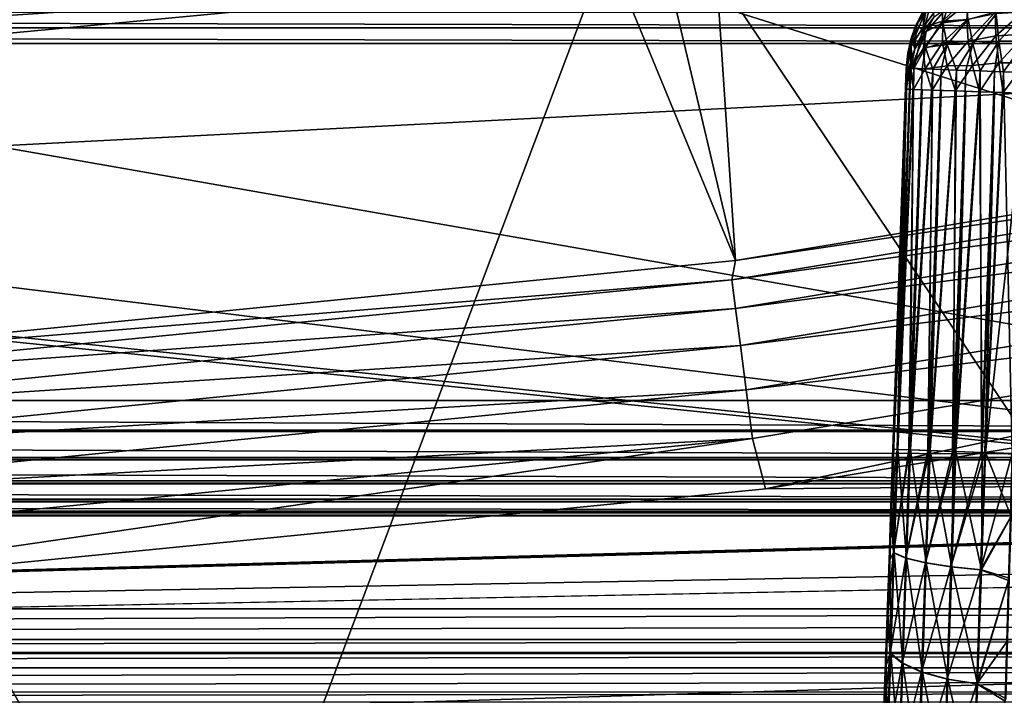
# Model space of a CAD drawing. Header units: millimetres. Extents: x -43.6 to 43.6, y -43.6 to 43.6.
# Tile 94 of 256: x 3.1 to 5.2, y -36 to -34.6. Entities that reach past the tile are written whole.
import ezdxf

# ---------------------------------------------------------------- set-up
doc = ezdxf.new("R2010")
doc.units = ezdxf.units.MM
doc.header["$LTSCALE"] = 52.148148
for name, color, linetype in [('151', 7, 'CONTINUOUS'), ('152', 7, 'CONTINUOUS'), ('154', 7, 'CONTINUOUS'), ('185', 7, 'CONTINUOUS'), ('213', 7, 'CONTINUOUS'), ('267', 7, 'CONTINUOUS'), ('318', 7, 'CONTINUOUS'), ('329', 7, 'CONTINUOUS'), ('344', 7, 'CONTINUOUS'), ('345', 7, 'CONTINUOUS'), ('346', 7, 'CONTINUOUS'), ('347', 7, 'CONTINUOUS'), ('348', 7, 'CONTINUOUS'), ('349', 7, 'CONTINUOUS'), ('350', 7, 'CONTINUOUS'), ('373', 7, 'CONTINUOUS'), ('375', 7, 'CONTINUOUS'), ('397', 7, 'CONTINUOUS')]:
    doc.layers.add(name, color=color, linetype=linetype)

msp = doc.modelspace()

# ---------------------------------------------------------------- linework, layer by layer
at = {"layer": '151', "linetype": 'Continuous'}
for points in [[(4.4346, -34.2581, 15.3503), (6.6138, -33.9083, 15.3626), (5.8614, -36.3912, 23.9303), (4.4346, -34.2581, 15.3503)], [(2.2392, -34.4692, 15.3429), (4.4346, -34.2581, 15.3503), (3.5187, -36.6918, 23.9303), (2.2392, -34.4692, 15.3429)], [(3.5187, -36.6918, 23.9303), (4.4346, -34.2581, 15.3503), (5.8614, -36.3912, 23.9303), (3.5187, -36.6918, 23.9303)], [(1.1614, -36.8419, 23.9303), (2.2392, -34.4692, 15.3429), (3.5187, -36.6918, 23.9303), (1.1614, -36.8419, 23.9303)]]:
    msp.add_3dface(points, dxfattribs=at)
at = {"layer": '152', "color": 2, "linetype": 'Continuous'}
for points in [[(4.6966, -35.5741, 26.3), (24.4367, -35.4023, 26.3), (7.0127, -35.191, 26.3), (4.6966, -35.5741, 26.3)], [(22.2545, -36.8132, 26.3), (24.4367, -35.4023, 26.3), (-22.2545, -36.8132, 26.3), (22.2545, -36.8132, 26.3)], [(-22.2545, -36.8132, 26.3), (24.4367, -35.4023, 26.3), (0.015, -35.8829, 26.3), (-22.2545, -36.8132, 26.3)], [(0.015, -35.8829, 26.3), (24.4367, -35.4023, 26.3), (2.3606, -35.8051, 26.3), (0.015, -35.8829, 26.3)], [(2.3606, -35.8051, 26.3), (24.4367, -35.4023, 26.3), (4.6966, -35.5741, 26.3), (2.3606, -35.8051, 26.3)]]:
    msp.add_3dface(points, dxfattribs=at)
at = {"layer": '154', "color": 2, "linetype": 'Continuous'}
for points in [[(4.2121, -28.7326, 2.3697), (6.9184, -34.7176, 25.9303), (5.2583, -28.5597, 2.3697), (4.2121, -28.7326, 2.3697)], [(3.1603, -28.8671, 2.3697), (4.6335, -35.0955, 25.9303), (4.2121, -28.7326, 2.3697), (3.1603, -28.8671, 2.3697)], [(4.6335, -35.0955, 25.9303), (6.9184, -34.7176, 25.9303), (4.2121, -28.7326, 2.3697), (4.6335, -35.0955, 25.9303)], [(2.1043, -28.9633, 2.3697), (4.6335, -35.0955, 25.9303), (3.1603, -28.8671, 2.3697), (2.1043, -28.9633, 2.3697)], [(2.3288, -35.3234, 25.9303), (4.6335, -35.0955, 25.9303), (2.1043, -28.9633, 2.3697), (2.3288, -35.3234, 25.9303)]]:
    msp.add_3dface(points, dxfattribs=at)
at = {"layer": '185', "linetype": 'Continuous'}
for points in [[(7.25, -35.3894, 1.9961), (-7.25, -35.3894, 1.9961), (7.25, -34.6415, 1.97), (7.25, -35.3894, 1.9961)], [(7.25, -34.6415, 1.97), (-7.25, -35.3894, 1.9961), (-7.25, -34.6415, 1.97), (7.25, -34.6415, 1.97)]]:
    msp.add_3dface(points, dxfattribs=at)
at = {"layer": '213', "color": 2, "linetype": 'Continuous'}
for points in [[(6.9184, -34.7176, 25.9303), (4.6335, -35.0955, 25.9303), (6.9139, -34.7586, 26.0312), (6.9184, -34.7176, 25.9303)], [(4.6335, -35.0955, 25.9303), (4.6258, -35.1363, 26.0312), (6.9139, -34.7586, 26.0312), (4.6335, -35.0955, 25.9303)], [(4.6258, -35.1363, 26.0312), (6.9257, -34.818, 26.1216), (6.9139, -34.7586, 26.0312), (4.6258, -35.1363, 26.0312)], [(4.6337, -35.1963, 26.1216), (6.9257, -34.818, 26.1216), (4.6258, -35.1363, 26.0312), (4.6337, -35.1963, 26.1216)], [(4.6337, -35.1963, 26.1216), (6.9411, -34.8951, 26.1968), (6.9257, -34.818, 26.1216), (4.6337, -35.1963, 26.1216)], [(4.644, -35.2742, 26.1968), (6.9411, -34.8951, 26.1968), (4.6337, -35.1963, 26.1216), (4.644, -35.2742, 26.1968)], [(4.644, -35.2742, 26.1968), (6.9592, -34.9864, 26.2532), (6.9411, -34.8951, 26.1968), (4.644, -35.2742, 26.1968)], [(4.6561, -35.3665, 26.2532), (6.9592, -34.9864, 26.2532), (4.644, -35.2742, 26.1968), (4.6561, -35.3665, 26.2532)], [(4.6561, -35.3665, 26.2532), (6.9793, -35.0874, 26.2882), (6.9592, -34.9864, 26.2532), (4.6561, -35.3665, 26.2532)], [(4.6695, -35.4687, 26.2882), (6.9793, -35.0874, 26.2882), (4.6561, -35.3665, 26.2532), (4.6695, -35.4687, 26.2882)], [(4.6695, -35.4687, 26.2882), (4.6966, -35.5741, 26.3), (6.9793, -35.0874, 26.2882), (4.6695, -35.4687, 26.2882)], [(4.6966, -35.5741, 26.3), (7.0127, -35.191, 26.3), (6.9793, -35.0874, 26.2882), (4.6966, -35.5741, 26.3)], [(4.6335, -35.0955, 25.9303), (2.3288, -35.3234, 25.9303), (4.6258, -35.1363, 26.0312), (4.6335, -35.0955, 25.9303)], [(2.3288, -35.3234, 25.9303), (2.3178, -35.3636, 26.0312), (4.6258, -35.1363, 26.0312), (2.3288, -35.3234, 25.9303)], [(2.3178, -35.3636, 26.0312), (4.6337, -35.1963, 26.1216), (4.6258, -35.1363, 26.0312), (2.3178, -35.3636, 26.0312)], [(2.3218, -35.424, 26.1216), (4.6337, -35.1963, 26.1216), (2.3178, -35.3636, 26.0312), (2.3218, -35.424, 26.1216)], [(2.3218, -35.424, 26.1216), (4.644, -35.2742, 26.1968), (4.6337, -35.1963, 26.1216), (2.3218, -35.424, 26.1216)], [(2.3269, -35.5025, 26.1968), (4.644, -35.2742, 26.1968), (2.3218, -35.424, 26.1216), (2.3269, -35.5025, 26.1968)], [(2.3269, -35.5025, 26.1968), (4.6561, -35.3665, 26.2532), (4.644, -35.2742, 26.1968), (2.3269, -35.5025, 26.1968)], [(2.333, -35.5953, 26.2532), (4.6561, -35.3665, 26.2532), (2.3269, -35.5025, 26.1968), (2.333, -35.5953, 26.2532)], [(2.333, -35.5953, 26.2532), (4.6695, -35.4687, 26.2882), (4.6561, -35.3665, 26.2532), (2.333, -35.5953, 26.2532)], [(2.3398, -35.6981, 26.2882), (4.6695, -35.4687, 26.2882), (2.333, -35.5953, 26.2532), (2.3398, -35.6981, 26.2882)], [(2.3398, -35.6981, 26.2882), (2.3606, -35.8051, 26.3), (4.6695, -35.4687, 26.2882), (2.3398, -35.6981, 26.2882)], [(2.3606, -35.8051, 26.3), (4.6966, -35.5741, 26.3), (4.6695, -35.4687, 26.2882), (2.3606, -35.8051, 26.3)]]:
    msp.add_3dface(points, dxfattribs=at)
at = {"layer": '267', "linetype": 'Continuous'}
for points in [[(7.25, -34.5758, 1.9764), (7.25, -34.6084, 1.9711), (-7.25, -34.5758, 1.9764), (7.25, -34.5758, 1.9764)], [(-7.25, -34.5758, 1.9764), (7.25, -34.6084, 1.9711), (-7.25, -34.6084, 1.9711), (-7.25, -34.5758, 1.9764)], [(7.25, -34.6415, 1.97), (-7.25, -34.6415, 1.97), (-7.25, -34.6084, 1.9711), (7.25, -34.6415, 1.97)], [(7.25, -34.6084, 1.9711), (7.25, -34.6415, 1.97), (-7.25, -34.6084, 1.9711), (7.25, -34.6084, 1.9711)]]:
    msp.add_3dface(points, dxfattribs=at)
at = {"layer": '318', "linetype": 'Continuous'}
for points in [[(8.6094, -36.0668, 14.7301), (-8.6094, -36.0668, 14.7301), (7.5614, -35.6267, 2.1283), (8.6094, -36.0668, 14.7301)], [(7.5614, -35.6267, 2.1283), (-8.6094, -36.0668, 14.7301), (7.4665, -35.6288, 2.1878), (7.5614, -35.6267, 2.1283)], [(7.4665, -35.6288, 2.1878), (-8.6094, -36.0668, 14.7301), (7.3609, -35.6301, 2.2248), (7.4665, -35.6288, 2.1878)], [(7.3609, -35.6301, 2.2248), (-8.6094, -36.0668, 14.7301), (7.25, -35.6305, 2.2373), (7.3609, -35.6301, 2.2248)], [(-8.6094, -36.0668, 14.7301), (-7.25, -35.6305, 2.2373), (7.25, -35.6305, 2.2373), (-8.6094, -36.0668, 14.7301)]]:
    msp.add_3dface(points, dxfattribs=at)
at = {"layer": '329', "linetype": 'Continuous'}
for points in [[(-7.25, -35.3894, 1.9961), (7.25, -35.3894, 1.9961), (7.25, -35.451, 2.0061), (-7.25, -35.3894, 1.9961)], [(-7.25, -35.3894, 1.9961), (7.25, -35.451, 2.0061), (-7.25, -35.451, 2.0061), (-7.25, -35.3894, 1.9961)], [(7.25, -35.451, 2.0061), (7.25, -35.4537, 2.0069), (-7.25, -35.451, 2.0061), (7.25, -35.451, 2.0061)], [(-7.25, -35.451, 2.0061), (7.25, -35.4537, 2.0069), (-7.25, -35.4538, 2.0069), (-7.25, -35.451, 2.0061)], [(7.25, -35.4537, 2.0069), (7.25, -35.5082, 2.0309), (-7.25, -35.4538, 2.0069), (7.25, -35.4537, 2.0069)], [(-7.25, -35.4538, 2.0069), (7.25, -35.5082, 2.0309), (-7.25, -35.5082, 2.0309), (-7.25, -35.4538, 2.0069)], [(7.25, -35.5082, 2.0309), (7.25, -35.5132, 2.034), (-7.25, -35.5082, 2.0309), (7.25, -35.5082, 2.0309)], [(-7.25, -35.5082, 2.0309), (7.25, -35.5132, 2.034), (-7.25, -35.5132, 2.034), (-7.25, -35.5082, 2.0309)], [(7.25, -35.5132, 2.034), (7.25, -35.5574, 2.0692), (-7.25, -35.5132, 2.034), (7.25, -35.5132, 2.034)], [(-7.25, -35.5132, 2.034), (7.25, -35.5574, 2.0692), (-7.25, -35.5574, 2.0692), (-7.25, -35.5132, 2.034)], [(7.25, -35.5574, 2.0692), (7.25, -35.5636, 2.0756), (-7.25, -35.5574, 2.0692), (7.25, -35.5574, 2.0692)], [(-7.25, -35.5574, 2.0692), (7.25, -35.5636, 2.0756), (-7.25, -35.5636, 2.0756), (-7.25, -35.5574, 2.0692)], [(7.25, -35.5636, 2.0756), (7.25, -35.5957, 2.1185), (-7.25, -35.5636, 2.0756), (7.25, -35.5636, 2.0756)], [(-7.25, -35.5636, 2.0756), (7.25, -35.5957, 2.1185), (-7.25, -35.5957, 2.1185), (-7.25, -35.5636, 2.0756)], [(7.25, -35.5957, 2.1185), (7.25, -35.6015, 2.1288), (-7.25, -35.5957, 2.1185), (7.25, -35.5957, 2.1185)], [(-7.25, -35.5957, 2.1185), (7.25, -35.6015, 2.1288), (-7.25, -35.6015, 2.1288), (-7.25, -35.5957, 2.1185)], [(7.25, -35.6015, 2.1288), (7.25, -35.6206, 2.1757), (-7.25, -35.6015, 2.1288), (7.25, -35.6015, 2.1288)], [(-7.25, -35.6015, 2.1288), (7.25, -35.6206, 2.1757), (-7.25, -35.6206, 2.1757), (-7.25, -35.6015, 2.1288)], [(7.25, -35.6206, 2.1757), (7.25, -35.6243, 2.19), (-7.25, -35.6206, 2.1757), (7.25, -35.6206, 2.1757)], [(-7.25, -35.6206, 2.1757), (7.25, -35.6243, 2.19), (-7.25, -35.6243, 2.19), (-7.25, -35.6206, 2.1757)], [(7.25, -35.6305, 2.2373), (-7.25, -35.6305, 2.2373), (-7.25, -35.6243, 2.19), (7.25, -35.6305, 2.2373)], [(7.25, -35.6243, 2.19), (7.25, -35.6305, 2.2373), (-7.25, -35.6243, 2.19), (7.25, -35.6243, 2.19)]]:
    msp.add_3dface(points, dxfattribs=at)
at = {"layer": '344', "linetype": 'Continuous'}
for points in [[(4.9916, -34.6933, -1.7502), (4.9916, -34.737, -4.2502), (4.9637, -35.4913, -1.7502), (4.9916, -34.6933, -1.7502)], [(4.9209, -36.7362, -2.8875), (4.9916, -34.737, -4.2502), (4.9208, -36.7413, -3.0026), (4.9209, -36.7362, -2.8875)], [(4.9208, -36.7413, -3.0026), (4.9916, -34.737, -4.2502), (4.9211, -36.7357, -3.1177), (4.9208, -36.7413, -3.0026)], [(4.9214, -36.7205, -2.7733), (4.9916, -34.737, -4.2502), (4.9209, -36.7362, -2.8875), (4.9214, -36.7205, -2.7733)], [(4.9211, -36.7357, -3.1177), (4.9916, -34.737, -4.2502), (4.9217, -36.7196, -3.2317), (4.9211, -36.7357, -3.1177)], [(4.9223, -36.6944, -2.6611), (4.9916, -34.737, -4.2502), (4.9214, -36.7205, -2.7733), (4.9223, -36.6944, -2.6611)], [(4.9217, -36.7196, -3.2317), (4.9916, -34.737, -4.2502), (4.9227, -36.6931, -3.3439), (4.9217, -36.7196, -3.2317)], [(4.9235, -36.6581, -2.5517), (4.9916, -34.737, -4.2502), (4.9223, -36.6944, -2.6611), (4.9235, -36.6581, -2.5517)], [(4.9227, -36.6931, -3.3439), (4.9916, -34.737, -4.2502), (4.9241, -36.6563, -3.4531), (4.9227, -36.6931, -3.3439)], [(4.925, -36.6118, -2.4462), (4.9916, -34.737, -4.2502), (4.9235, -36.6581, -2.5517), (4.925, -36.6118, -2.4462)], [(4.9241, -36.6563, -3.4531), (4.9916, -34.737, -4.2502), (4.9258, -36.6097, -3.5584), (4.9241, -36.6563, -3.4531)], [(4.9269, -36.556, -2.3453), (4.9916, -34.737, -4.2502), (4.925, -36.6118, -2.4462), (4.9269, -36.556, -2.3453)], [(4.9258, -36.6097, -3.5584), (4.9916, -34.737, -4.2502), (4.9278, -36.5535, -3.6591), (4.9258, -36.6097, -3.5584)], [(4.9291, -36.4912, -2.25), (4.9916, -34.737, -4.2502), (4.9269, -36.556, -2.3453), (4.9291, -36.4912, -2.25)], [(4.9278, -36.5535, -3.6591), (4.9916, -34.737, -4.2502), (4.9301, -36.4883, -3.7541), (4.9278, -36.5535, -3.6591)], [(4.9316, -36.4179, -2.1611), (4.9916, -34.737, -4.2502), (4.9291, -36.4912, -2.25), (4.9316, -36.4179, -2.1611)], [(4.9301, -36.4883, -3.7541), (4.9916, -34.737, -4.2502), (4.9327, -36.4146, -3.8427), (4.9301, -36.4883, -3.7541)], [(4.9344, -36.3366, -2.0794), (4.9916, -34.737, -4.2502), (4.9316, -36.4179, -2.1611), (4.9344, -36.3366, -2.0794)], [(4.9327, -36.4146, -3.8427), (4.9916, -34.737, -4.2502), (4.9356, -36.3331, -3.9242), (4.9327, -36.4146, -3.8427)], [(4.9374, -36.2482, -2.0054), (4.9916, -34.737, -4.2502), (4.9344, -36.3366, -2.0794), (4.9374, -36.2482, -2.0054)], [(4.9356, -36.3331, -3.9242), (4.9916, -34.737, -4.2502), (4.9388, -36.2444, -3.9978), (4.9356, -36.3331, -3.9242)], [(4.9407, -36.1534, -1.9399), (4.9916, -34.737, -4.2502), (4.9374, -36.2482, -2.0054), (4.9407, -36.1534, -1.9399)], [(4.9388, -36.2444, -3.9978), (4.9916, -34.737, -4.2502), (4.9421, -36.1493, -4.0629), (4.9388, -36.2444, -3.9978)], [(4.9442, -36.0529, -1.8834), (4.9916, -34.737, -4.2502), (4.9407, -36.1534, -1.9399), (4.9442, -36.0529, -1.8834)], [(4.9421, -36.1493, -4.0629), (4.9916, -34.737, -4.2502), (4.9457, -36.0486, -4.119), (4.9421, -36.1493, -4.0629)], [(4.9478, -35.9476, -1.8364), (4.9916, -34.737, -4.2502), (4.9442, -36.0529, -1.8834), (4.9478, -35.9476, -1.8364)], [(4.9457, -36.0486, -4.119), (4.9916, -34.737, -4.2502), (4.9494, -35.9432, -4.1656), (4.9457, -36.0486, -4.119)], [(4.9516, -35.8386, -1.7994), (4.9916, -34.737, -4.2502), (4.9478, -35.9476, -1.8364), (4.9516, -35.8386, -1.7994)], [(4.9494, -35.9432, -4.1656), (4.9916, -34.737, -4.2502), (4.9532, -35.8339, -4.2023), (4.9494, -35.9432, -4.1656)], [(4.9555, -35.7256, -1.7723), (4.9916, -34.737, -4.2502), (4.9516, -35.8386, -1.7994), (4.9555, -35.7256, -1.7723)], [(4.9532, -35.8339, -4.2023), (4.9916, -34.737, -4.2502), (4.9572, -35.7217, -4.2287), (4.9532, -35.8339, -4.2023)], [(4.9596, -35.6093, -1.7557), (4.9916, -34.737, -4.2502), (4.9555, -35.7256, -1.7723), (4.9596, -35.6093, -1.7557)], [(4.9572, -35.7217, -4.2287), (4.9916, -34.737, -4.2502), (4.9612, -35.6076, -4.2447), (4.9572, -35.7217, -4.2287)], [(4.9637, -35.4913, -1.7502), (4.9916, -34.737, -4.2502), (4.9596, -35.6093, -1.7557), (4.9637, -35.4913, -1.7502)], [(4.9916, -34.737, -4.2502), (4.9652, -35.4913, -4.2502), (4.9612, -35.6076, -4.2447), (4.9916, -34.737, -4.2502)]]:
    msp.add_3dface(points, dxfattribs=at)
at = {"layer": '345', "linetype": 'Continuous'}
for points in [[(4.9652, -35.4913, -4.2502), (4.9916, -34.737, -4.2502), (5.0001, -34.7372, -4.3148), (4.9652, -35.4913, -4.2502)], [(4.9738, -35.4916, -4.3148), (4.9652, -35.4913, -4.2502), (5.0001, -34.7372, -4.3148), (4.9738, -35.4916, -4.3148)], [(4.9742, -35.4916, -4.3163), (4.9738, -35.4916, -4.3148), (5.0001, -34.7372, -4.3148), (4.9742, -35.4916, -4.3163)], [(5.0069, -34.7375, -4.3363), (4.9742, -35.4916, -4.3163), (5.0001, -34.7372, -4.3148), (5.0069, -34.7375, -4.3363)], [(4.9988, -35.4924, -4.3751), (4.9742, -35.4916, -4.3163), (5.0069, -34.7375, -4.3363), (4.9988, -35.4924, -4.3751)], [(5.0251, -34.7381, -4.3751), (4.9988, -35.4924, -4.3751), (5.0069, -34.7375, -4.3363), (5.0251, -34.7381, -4.3751)], [(5.0003, -35.4925, -4.3777), (4.9988, -35.4924, -4.3751), (5.0251, -34.7381, -4.3751), (5.0003, -35.4925, -4.3777)], [(5.046, -34.7389, -4.4058), (5.0003, -35.4925, -4.3777), (5.0251, -34.7381, -4.3751), (5.046, -34.7389, -4.4058)], [(5.0385, -35.4938, -4.4268), (5.0003, -35.4925, -4.3777), (5.046, -34.7389, -4.4058), (5.0385, -35.4938, -4.4268)], [(5.0648, -34.7395, -4.4268), (5.0385, -35.4938, -4.4268), (5.046, -34.7389, -4.4058), (5.0648, -34.7395, -4.4268)], [(5.0417, -35.4939, -4.43), (5.0385, -35.4938, -4.4268), (5.0648, -34.7395, -4.4268), (5.0417, -35.4939, -4.43)], [(5.0951, -34.7406, -4.4527), (5.0417, -35.4939, -4.43), (5.0648, -34.7395, -4.4268), (5.0951, -34.7406, -4.4527)], [(5.0902, -35.4956, -4.4665), (5.0417, -35.4939, -4.43), (5.0951, -34.7406, -4.4527), (5.0902, -35.4956, -4.4665)], [(5.1166, -34.7413, -4.4665), (5.0902, -35.4956, -4.4665), (5.0951, -34.7406, -4.4527), (5.1166, -34.7413, -4.4665)], [(5.0955, -35.4958, -4.4695), (5.0902, -35.4956, -4.4665), (5.1166, -34.7413, -4.4665), (5.0955, -35.4958, -4.4695)], [(5.1454, -34.7423, -4.4808), (5.0955, -35.4958, -4.4695), (5.1166, -34.7413, -4.4665), (5.1454, -34.7423, -4.4808)], [(5.1504, -35.4977, -4.4915), (5.0955, -35.4958, -4.4695), (5.1454, -34.7423, -4.4808), (5.1504, -35.4977, -4.4915)], [(5.1768, -34.7434, -4.4915), (5.1504, -35.4977, -4.4915), (5.1454, -34.7423, -4.4808), (5.1768, -34.7434, -4.4915)], [(5.1579, -35.498, -4.4934), (5.1504, -35.4977, -4.4915), (5.1768, -34.7434, -4.4915), (5.1579, -35.498, -4.4934)], [(5.1944, -34.744, -4.4955), (5.1579, -35.498, -4.4934), (5.1768, -34.7434, -4.4915), (5.1944, -34.744, -4.4955)], [(5.2414, -34.7457, -4.5), (5.1579, -35.498, -4.4934), (5.1944, -34.744, -4.4955), (5.2414, -34.7457, -4.5)], [(5.2414, -34.7457, -4.5), (5.2151, -35.5, -4.5), (5.1579, -35.498, -4.4934), (5.2414, -34.7457, -4.5)]]:
    msp.add_3dface(points, dxfattribs=at)
at = {"layer": '346', "linetype": 'Continuous'}
for points in [[(5.033, -34.6159, -4.2974), (5.0492, -34.5859, -4.2528), (5.0785, -34.5645, -4.3059), (5.033, -34.6159, -4.2974)], [(5.0683, -34.5982, -4.3537), (5.033, -34.6159, -4.2974), (5.0785, -34.5645, -4.3059), (5.0683, -34.5982, -4.3537)], [(5.0683, -34.5982, -4.3537), (5.0785, -34.5645, -4.3059), (5.1216, -34.5555, -4.3595), (5.0683, -34.5982, -4.3537)], [(5.1182, -34.5919, -4.4039), (5.0683, -34.5982, -4.3537), (5.1216, -34.5555, -4.3595), (5.1182, -34.5919, -4.4039)], [(5.1777, -34.5756, -4.4218), (5.1182, -34.5919, -4.4039), (5.1216, -34.5555, -4.3595), (5.1777, -34.5756, -4.4218)], [(5.1777, -34.5756, -4.4218), (5.1212, -34.6366, -4.4401), (5.1182, -34.5919, -4.4039), (5.1777, -34.5756, -4.4218)], [(5.1777, -34.5756, -4.4218), (5.1796, -34.6249, -4.46), (5.1212, -34.6366, -4.4401), (5.1777, -34.5756, -4.4218)], [(5.1777, -34.5756, -4.4218), (5.2414, -34.5704, -4.4283), (5.1796, -34.6249, -4.46), (5.1777, -34.5756, -4.4218)], [(5.2414, -34.5704, -4.4283), (5.2414, -34.6219, -4.4672), (5.1796, -34.6249, -4.46), (5.2414, -34.5704, -4.4283)], [(5.033, -34.6159, -4.2974), (5.0279, -34.6157, -4.2523), (5.0492, -34.5859, -4.2528), (5.033, -34.6159, -4.2974)], [(5.0678, -34.6401, -4.3956), (5.0683, -34.5982, -4.3537), (5.1182, -34.5919, -4.4039), (5.0678, -34.6401, -4.3956)], [(5.1212, -34.6366, -4.4401), (5.0678, -34.6401, -4.3956), (5.1182, -34.5919, -4.4039), (5.1212, -34.6366, -4.4401)], [(5.0013, -34.6931, -4.2957), (5.0095, -34.6524, -4.2516), (5.033, -34.6159, -4.2974), (5.0013, -34.6931, -4.2957)], [(5.027, -34.6527, -4.3386), (5.0013, -34.6931, -4.2957), (5.033, -34.6159, -4.2974), (5.027, -34.6527, -4.3386)], [(5.0095, -34.6524, -4.2516), (5.0279, -34.6157, -4.2523), (5.033, -34.6159, -4.2974), (5.0095, -34.6524, -4.2516)], [(5.027, -34.6527, -4.3386), (5.033, -34.6159, -4.2974), (5.0683, -34.5982, -4.3537), (5.027, -34.6527, -4.3386)], [(5.0678, -34.6401, -4.3956), (5.027, -34.6527, -4.3386), (5.0683, -34.5982, -4.3537), (5.0678, -34.6401, -4.3956)], [(5.0771, -34.688, -4.4293), (5.0678, -34.6401, -4.3956), (5.1212, -34.6366, -4.4401), (5.0771, -34.688, -4.4293)], [(5.1307, -34.687, -4.4663), (5.0771, -34.688, -4.4293), (5.1212, -34.6366, -4.4401), (5.1307, -34.687, -4.4663)], [(5.1796, -34.6249, -4.46), (5.1307, -34.687, -4.4663), (5.1212, -34.6366, -4.4401), (5.1796, -34.6249, -4.46)], [(5.1796, -34.6249, -4.46), (5.1854, -34.6816, -4.4851), (5.1307, -34.687, -4.4663), (5.1796, -34.6249, -4.46)], [(5.1796, -34.6249, -4.46), (5.2414, -34.6219, -4.4672), (5.1854, -34.6816, -4.4851), (5.1796, -34.6249, -4.46)], [(5.2414, -34.6219, -4.4672), (5.2414, -34.6817, -4.4917), (5.1854, -34.6816, -4.4851), (5.2414, -34.6219, -4.4672)], [(5.0095, -34.6524, -4.2516), (5.0013, -34.6931, -4.2957), (5.0019, -34.674, -4.2513), (5.0095, -34.6524, -4.2516)], [(5.0314, -34.694, -4.3754), (5.0013, -34.6931, -4.2957), (5.027, -34.6527, -4.3386), (5.0314, -34.694, -4.3754)], [(5.0314, -34.694, -4.3754), (5.027, -34.6527, -4.3386), (5.0678, -34.6401, -4.3956), (5.0314, -34.694, -4.3754)], [(5.0771, -34.688, -4.4293), (5.0314, -34.694, -4.3754), (5.0678, -34.6401, -4.3956), (5.0771, -34.688, -4.4293)], [(5.0019, -34.674, -4.2513), (5.0013, -34.6931, -4.2957), (4.9947, -34.7051, -4.2507), (5.0019, -34.674, -4.2513)], [(5.0001, -34.7372, -4.3148), (4.9916, -34.737, -4.2502), (5.0013, -34.6931, -4.2957), (5.0001, -34.7372, -4.3148)], [(5.0013, -34.6931, -4.2957), (4.9916, -34.737, -4.2502), (4.9947, -34.7051, -4.2507), (5.0013, -34.6931, -4.2957)], [(5.0069, -34.7375, -4.3363), (5.0001, -34.7372, -4.3148), (5.0013, -34.6931, -4.2957), (5.0069, -34.7375, -4.3363)], [(5.0069, -34.7375, -4.3363), (5.0013, -34.6931, -4.2957), (5.0314, -34.694, -4.3754), (5.0069, -34.7375, -4.3363)], [(5.046, -34.7389, -4.4058), (5.0069, -34.7375, -4.3363), (5.0314, -34.694, -4.3754), (5.046, -34.7389, -4.4058)], [(5.046, -34.7389, -4.4058), (5.0314, -34.694, -4.3754), (5.0771, -34.688, -4.4293), (5.046, -34.7389, -4.4058)], [(5.0951, -34.7406, -4.4527), (5.046, -34.7389, -4.4058), (5.0771, -34.688, -4.4293), (5.0951, -34.7406, -4.4527)], [(5.0951, -34.7406, -4.4527), (5.0771, -34.688, -4.4293), (5.1307, -34.687, -4.4663), (5.0951, -34.7406, -4.4527)], [(5.1454, -34.7423, -4.4808), (5.0951, -34.7406, -4.4527), (5.1307, -34.687, -4.4663), (5.1454, -34.7423, -4.4808)], [(5.1854, -34.6816, -4.4851), (5.1454, -34.7423, -4.4808), (5.1307, -34.687, -4.4663), (5.1854, -34.6816, -4.4851)], [(5.1944, -34.744, -4.4955), (5.1454, -34.7423, -4.4808), (5.1854, -34.6816, -4.4851), (5.1944, -34.744, -4.4955)], [(5.2414, -34.6817, -4.4917), (5.1944, -34.744, -4.4955), (5.1854, -34.6816, -4.4851), (5.2414, -34.6817, -4.4917)], [(5.2414, -34.6817, -4.4917), (5.2414, -34.7457, -4.5), (5.1944, -34.744, -4.4955), (5.2414, -34.6817, -4.4917)], [(5.046, -34.7389, -4.4058), (5.0251, -34.7381, -4.3751), (5.0069, -34.7375, -4.3363), (5.046, -34.7389, -4.4058)], [(5.0951, -34.7406, -4.4527), (5.0648, -34.7395, -4.4268), (5.046, -34.7389, -4.4058), (5.0951, -34.7406, -4.4527)], [(5.1454, -34.7423, -4.4808), (5.1166, -34.7413, -4.4665), (5.0951, -34.7406, -4.4527), (5.1454, -34.7423, -4.4808)], [(5.1944, -34.744, -4.4955), (5.1768, -34.7434, -4.4915), (5.1454, -34.7423, -4.4808), (5.1944, -34.744, -4.4955)]]:
    msp.add_3dface(points, dxfattribs=at)
at = {"layer": '347', "linetype": 'Continuous'}
for points in [[(5.0492, -34.5859, -4.2528), (5.0279, -34.6157, -4.2523), (5.0462, -34.5458, -1.7527), (5.0492, -34.5859, -4.2528)], [(5.0462, -34.5458, -1.7527), (5.0279, -34.6157, -4.2523), (5.0279, -34.572, -1.7523), (5.0462, -34.5458, -1.7527)], [(5.0279, -34.572, -1.7523), (5.0279, -34.6157, -4.2523), (5.013, -34.6004, -1.7518), (5.0279, -34.572, -1.7523)], [(5.0102, -34.6069, -1.7517), (5.0095, -34.6524, -4.2516), (5.0019, -34.6303, -1.7513), (5.0102, -34.6069, -1.7517)], [(5.0279, -34.6157, -4.2523), (5.0095, -34.6524, -4.2516), (5.013, -34.6004, -1.7518), (5.0279, -34.6157, -4.2523)], [(5.013, -34.6004, -1.7518), (5.0095, -34.6524, -4.2516), (5.0102, -34.6069, -1.7517), (5.013, -34.6004, -1.7518)], [(5.0019, -34.6303, -1.7513), (5.0019, -34.674, -4.2513), (4.9947, -34.6615, -1.7507), (5.0019, -34.6303, -1.7513)], [(5.0095, -34.6524, -4.2516), (5.0019, -34.674, -4.2513), (5.0019, -34.6303, -1.7513), (5.0095, -34.6524, -4.2516)], [(4.9916, -34.737, -4.2502), (4.9916, -34.6933, -1.7502), (4.9947, -34.6615, -1.7507), (4.9916, -34.737, -4.2502)], [(4.9947, -34.7051, -4.2507), (4.9916, -34.737, -4.2502), (4.9947, -34.6615, -1.7507), (4.9947, -34.7051, -4.2507)], [(5.0019, -34.674, -4.2513), (4.9947, -34.7051, -4.2507), (4.9947, -34.6615, -1.7507), (5.0019, -34.674, -4.2513)]]:
    msp.add_3dface(points, dxfattribs=at)
at = {"layer": '348', "linetype": 'Continuous'}
for points in [[(5.0511, -34.5399, -1.7528), (5.013, -34.6004, -1.7518), (5.0102, -34.6069, -1.7517), (5.0511, -34.5399, -1.7528)], [(5.0511, -34.5399, -1.7528), (5.0102, -34.6069, -1.7517), (5.0335, -34.57, -1.7069), (5.0511, -34.5399, -1.7528)], [(5.0511, -34.5399, -1.7528), (5.0279, -34.572, -1.7523), (5.013, -34.6004, -1.7518), (5.0511, -34.5399, -1.7528)], [(5.0335, -34.57, -1.7069), (5.0269, -34.6071, -1.6635), (5.0684, -34.5518, -1.6501), (5.0335, -34.57, -1.7069)], [(5.0684, -34.5518, -1.6501), (5.0269, -34.6071, -1.6635), (5.0678, -34.5942, -1.6061), (5.0684, -34.5518, -1.6501)], [(5.0684, -34.5518, -1.6501), (5.0678, -34.5942, -1.6061), (5.1181, -34.5457, -1.5988), (5.0684, -34.5518, -1.6501)], [(5.1181, -34.5457, -1.5988), (5.0678, -34.5942, -1.6061), (5.1214, -34.5908, -1.561), (5.1181, -34.5457, -1.5988)], [(5.0102, -34.6069, -1.7517), (5.0013, -34.6484, -1.7056), (5.0335, -34.57, -1.7069), (5.0102, -34.6069, -1.7517)], [(5.0335, -34.57, -1.7069), (5.0013, -34.6484, -1.7056), (5.0269, -34.6071, -1.6635), (5.0335, -34.57, -1.7069)], [(5.1857, -34.6366, -1.5152), (5.2414, -34.5758, -1.5342), (5.1797, -34.5788, -1.5414), (5.1857, -34.6366, -1.5152)], [(5.2414, -34.6366, -1.5087), (5.2414, -34.5758, -1.5342), (5.1857, -34.6366, -1.5152), (5.2414, -34.6366, -1.5087)], [(5.0269, -34.6071, -1.6635), (5.0317, -34.6493, -1.6246), (5.0678, -34.5942, -1.6061), (5.0269, -34.6071, -1.6635)], [(5.0678, -34.5942, -1.6061), (5.0317, -34.6493, -1.6246), (5.0776, -34.6431, -1.5706), (5.0678, -34.5942, -1.6061)], [(5.0678, -34.5942, -1.6061), (5.0776, -34.6431, -1.5706), (5.1214, -34.5908, -1.561), (5.0678, -34.5942, -1.6061)], [(5.1214, -34.5908, -1.561), (5.0776, -34.6431, -1.5706), (5.1313, -34.6422, -1.5337), (5.1214, -34.5908, -1.561)], [(5.1797, -34.5788, -1.5414), (5.1214, -34.5908, -1.561), (5.1313, -34.6422, -1.5337), (5.1797, -34.5788, -1.5414)], [(5.1857, -34.6366, -1.5152), (5.1797, -34.5788, -1.5414), (5.1313, -34.6422, -1.5337), (5.1857, -34.6366, -1.5152)], [(4.9916, -34.6933, -1.7502), (5.0102, -34.6069, -1.7517), (4.9947, -34.6615, -1.7507), (4.9916, -34.6933, -1.7502)], [(5.0102, -34.6069, -1.7517), (4.9916, -34.6933, -1.7502), (5.0013, -34.6484, -1.7056), (5.0102, -34.6069, -1.7517)], [(5.0102, -34.6069, -1.7517), (5.0019, -34.6303, -1.7513), (4.9947, -34.6615, -1.7507), (5.0102, -34.6069, -1.7517)], [(5.0013, -34.6484, -1.7056), (5.0073, -34.6939, -1.6626), (5.0269, -34.6071, -1.6635), (5.0013, -34.6484, -1.7056)], [(5.0269, -34.6071, -1.6635), (5.0073, -34.6939, -1.6626), (5.0317, -34.6493, -1.6246), (5.0269, -34.6071, -1.6635)], [(5.1857, -34.6366, -1.5152), (5.1313, -34.6422, -1.5337), (5.1467, -34.6987, -1.5187), (5.1857, -34.6366, -1.5152)], [(5.1857, -34.6366, -1.5152), (5.1467, -34.6987, -1.5187), (5.1768, -34.6998, -1.5085), (5.1857, -34.6366, -1.5152)], [(5.1951, -34.7004, -1.5043), (5.1857, -34.6366, -1.5152), (5.1768, -34.6998, -1.5085), (5.1951, -34.7004, -1.5043)], [(5.1951, -34.7004, -1.5043), (5.2414, -34.6366, -1.5087), (5.1857, -34.6366, -1.5152), (5.1951, -34.7004, -1.5043)], [(5.2414, -34.702, -1.5), (5.2414, -34.6366, -1.5087), (5.1951, -34.7004, -1.5043), (5.2414, -34.702, -1.5)], [(5.0013, -34.6484, -1.7056), (4.9916, -34.6933, -1.7502), (4.9937, -34.6934, -1.7175), (5.0013, -34.6484, -1.7056)], [(5.0001, -34.6936, -1.6854), (5.0013, -34.6484, -1.7056), (4.9937, -34.6934, -1.7175), (5.0001, -34.6936, -1.6854)], [(5.0073, -34.6939, -1.6626), (5.0013, -34.6484, -1.7056), (5.0001, -34.6936, -1.6854), (5.0073, -34.6939, -1.6626)], [(5.0073, -34.6939, -1.6626), (5.025, -34.6945, -1.6251), (5.0317, -34.6493, -1.6246), (5.0073, -34.6939, -1.6626)], [(5.0317, -34.6493, -1.6246), (5.025, -34.6945, -1.6251), (5.0472, -34.6953, -1.5927), (5.0317, -34.6493, -1.6246)], [(5.0317, -34.6493, -1.6246), (5.0472, -34.6953, -1.5927), (5.0776, -34.6431, -1.5706), (5.0317, -34.6493, -1.6246)], [(5.0472, -34.6953, -1.5927), (5.0647, -34.6959, -1.5733), (5.0776, -34.6431, -1.5706), (5.0472, -34.6953, -1.5927)], [(5.0776, -34.6431, -1.5706), (5.0647, -34.6959, -1.5733), (5.0967, -34.697, -1.5462), (5.0776, -34.6431, -1.5706)], [(5.0776, -34.6431, -1.5706), (5.0967, -34.697, -1.5462), (5.1313, -34.6422, -1.5337), (5.0776, -34.6431, -1.5706)], [(5.0967, -34.697, -1.5462), (5.1165, -34.6977, -1.5335), (5.1313, -34.6422, -1.5337), (5.0967, -34.697, -1.5462)], [(5.1313, -34.6422, -1.5337), (5.1165, -34.6977, -1.5335), (5.1467, -34.6987, -1.5187), (5.1313, -34.6422, -1.5337)]]:
    msp.add_3dface(points, dxfattribs=at)
at = {"layer": '349', "linetype": 'Continuous'}
for points in [[(4.9916, -34.6933, -1.7502), (4.9637, -35.4913, -1.7502), (4.9722, -35.4916, -1.6854), (4.9916, -34.6933, -1.7502)], [(4.9937, -34.6934, -1.7175), (4.9916, -34.6933, -1.7502), (4.9722, -35.4916, -1.6854), (4.9937, -34.6934, -1.7175)], [(5.0001, -34.6936, -1.6854), (4.9937, -34.6934, -1.7175), (4.9722, -35.4916, -1.6854), (5.0001, -34.6936, -1.6854)], [(4.9726, -35.4916, -1.684), (5.0001, -34.6936, -1.6854), (4.9722, -35.4916, -1.6854), (4.9726, -35.4916, -1.684)], [(5.0073, -34.6939, -1.6626), (5.0001, -34.6936, -1.6854), (4.9726, -35.4916, -1.684), (5.0073, -34.6939, -1.6626)], [(4.9971, -35.4924, -1.6251), (5.0073, -34.6939, -1.6626), (4.9726, -35.4916, -1.684), (4.9971, -35.4924, -1.6251)], [(5.025, -34.6945, -1.6251), (5.0073, -34.6939, -1.6626), (4.9971, -35.4924, -1.6251), (5.025, -34.6945, -1.6251)], [(4.9986, -35.4925, -1.6226), (5.025, -34.6945, -1.6251), (4.9971, -35.4924, -1.6251), (4.9986, -35.4925, -1.6226)], [(5.0472, -34.6953, -1.5927), (5.025, -34.6945, -1.6251), (4.9986, -35.4925, -1.6226), (5.0472, -34.6953, -1.5927)], [(5.0368, -35.4938, -1.5733), (5.0472, -34.6953, -1.5927), (4.9986, -35.4925, -1.6226), (5.0368, -35.4938, -1.5733)], [(5.0647, -34.6959, -1.5733), (5.0472, -34.6953, -1.5927), (5.0368, -35.4938, -1.5733), (5.0647, -34.6959, -1.5733)], [(5.04, -35.4939, -1.5702), (5.0647, -34.6959, -1.5733), (5.0368, -35.4938, -1.5733), (5.04, -35.4939, -1.5702)], [(5.0967, -34.697, -1.5462), (5.0647, -34.6959, -1.5733), (5.04, -35.4939, -1.5702), (5.0967, -34.697, -1.5462)], [(5.0886, -35.4956, -1.5335), (5.0967, -34.697, -1.5462), (5.04, -35.4939, -1.5702), (5.0886, -35.4956, -1.5335)], [(5.1165, -34.6977, -1.5335), (5.0967, -34.697, -1.5462), (5.0886, -35.4956, -1.5335), (5.1165, -34.6977, -1.5335)], [(5.0937, -35.4958, -1.5306), (5.1165, -34.6977, -1.5335), (5.0886, -35.4956, -1.5335), (5.0937, -35.4958, -1.5306)], [(5.1467, -34.6987, -1.5187), (5.1165, -34.6977, -1.5335), (5.0937, -35.4958, -1.5306), (5.1467, -34.6987, -1.5187)], [(5.1489, -35.4977, -1.5085), (5.1467, -34.6987, -1.5187), (5.0937, -35.4958, -1.5306), (5.1489, -35.4977, -1.5085)], [(5.1768, -34.6998, -1.5085), (5.1467, -34.6987, -1.5187), (5.1489, -35.4977, -1.5085), (5.1768, -34.6998, -1.5085)], [(5.1561, -35.498, -1.5067), (5.1768, -34.6998, -1.5085), (5.1489, -35.4977, -1.5085), (5.1561, -35.498, -1.5067)], [(5.1951, -34.7004, -1.5043), (5.1768, -34.6998, -1.5085), (5.1561, -35.498, -1.5067), (5.1951, -34.7004, -1.5043)], [(5.2136, -35.5, -1.5), (5.1951, -34.7004, -1.5043), (5.1561, -35.498, -1.5067), (5.2136, -35.5, -1.5)], [(5.2136, -35.5, -1.5), (5.2414, -34.702, -1.5), (5.1951, -34.7004, -1.5043), (5.2136, -35.5, -1.5)]]:
    msp.add_3dface(points, dxfattribs=at)
at = {"layer": '350', "linetype": 'Continuous'}
for points in [[(4.9637, -35.4913, -1.7502), (4.9596, -35.6093, -1.7557), (4.9722, -35.4916, -1.6854), (4.9637, -35.4913, -1.7502)], [(4.9596, -35.6093, -1.7557), (4.9726, -35.4916, -1.684), (4.9722, -35.4916, -1.6854), (4.9596, -35.6093, -1.7557)], [(4.9726, -35.4916, -1.684), (4.9596, -35.6093, -1.7557), (4.965, -35.7081, -1.702), (4.9726, -35.4916, -1.684)], [(4.9612, -35.6076, -4.2447), (4.9652, -35.4913, -4.2502), (4.9666, -35.7081, -4.2983), (4.9612, -35.6076, -4.2447)], [(4.9971, -35.4924, -1.6251), (4.9726, -35.4916, -1.684), (4.965, -35.7081, -1.702), (4.9971, -35.4924, -1.6251)], [(4.9986, -35.4925, -1.6226), (4.9971, -35.4924, -1.6251), (4.965, -35.7081, -1.702), (4.9986, -35.4925, -1.6226)], [(4.9986, -35.4925, -1.6226), (4.965, -35.7081, -1.702), (4.9907, -35.7192, -1.6413), (4.9986, -35.4925, -1.6226)], [(4.9652, -35.4913, -4.2502), (4.9738, -35.4916, -4.3148), (4.9666, -35.7081, -4.2983), (4.9652, -35.4913, -4.2502)], [(4.9738, -35.4916, -4.3148), (4.9742, -35.4916, -4.3163), (4.9666, -35.7081, -4.2983), (4.9738, -35.4916, -4.3148)], [(4.9666, -35.7081, -4.2983), (4.9742, -35.4916, -4.3163), (4.9924, -35.7192, -4.3589), (4.9666, -35.7081, -4.2983)], [(4.9742, -35.4916, -4.3163), (4.9988, -35.4924, -4.3751), (4.9924, -35.7192, -4.3589), (4.9742, -35.4916, -4.3163)], [(5.0368, -35.4938, -1.5733), (4.9986, -35.4925, -1.6226), (4.9907, -35.7192, -1.6413), (5.0368, -35.4938, -1.5733)], [(5.04, -35.4939, -1.5702), (5.0368, -35.4938, -1.5733), (4.9907, -35.7192, -1.6413), (5.04, -35.4939, -1.5702)], [(5.04, -35.4939, -1.5702), (4.9907, -35.7192, -1.6413), (5.0318, -35.7292, -1.5897), (5.04, -35.4939, -1.5702)], [(4.9988, -35.4924, -4.3751), (5.0003, -35.4925, -4.3777), (4.9924, -35.7192, -4.3589), (4.9988, -35.4924, -4.3751)], [(4.9924, -35.7192, -4.3589), (5.0003, -35.4925, -4.3777), (5.0335, -35.7292, -4.4105), (4.9924, -35.7192, -4.3589)], [(5.0003, -35.4925, -4.3777), (5.0385, -35.4938, -4.4268), (5.0335, -35.7292, -4.4105), (5.0003, -35.4925, -4.3777)], [(5.0886, -35.4956, -1.5335), (5.04, -35.4939, -1.5702), (5.0318, -35.7292, -1.5897), (5.0886, -35.4956, -1.5335)], [(5.0937, -35.4958, -1.5306), (5.0886, -35.4956, -1.5335), (5.0318, -35.7292, -1.5897), (5.0937, -35.4958, -1.5306)], [(5.0937, -35.4958, -1.5306), (5.0318, -35.7292, -1.5897), (5.0853, -35.7376, -1.5506), (5.0937, -35.4958, -1.5306)], [(5.0385, -35.4938, -4.4268), (5.0417, -35.4939, -4.43), (5.0335, -35.7292, -4.4105), (5.0385, -35.4938, -4.4268)], [(5.0335, -35.7292, -4.4105), (5.0417, -35.4939, -4.43), (5.0871, -35.7376, -4.4495), (5.0335, -35.7292, -4.4105)], [(5.0417, -35.4939, -4.43), (5.0902, -35.4956, -4.4665), (5.0871, -35.7376, -4.4495), (5.0417, -35.4939, -4.43)], [(5.1489, -35.4977, -1.5085), (5.0937, -35.4958, -1.5306), (5.0853, -35.7376, -1.5506), (5.1489, -35.4977, -1.5085)], [(5.1561, -35.498, -1.5067), (5.1489, -35.4977, -1.5085), (5.0853, -35.7376, -1.5506), (5.1561, -35.498, -1.5067)], [(5.1561, -35.498, -1.5067), (5.0853, -35.7376, -1.5506), (5.1475, -35.7437, -1.5271), (5.1561, -35.498, -1.5067)], [(5.0902, -35.4956, -4.4665), (5.0955, -35.4958, -4.4695), (5.0871, -35.7376, -4.4495), (5.0902, -35.4956, -4.4665)], [(5.0871, -35.7376, -4.4495), (5.0955, -35.4958, -4.4695), (5.1493, -35.7437, -4.473), (5.0871, -35.7376, -4.4495)], [(5.0955, -35.4958, -4.4695), (5.1504, -35.4977, -4.4915), (5.1493, -35.7437, -4.473), (5.0955, -35.4958, -4.4695)], [(5.2136, -35.5, -1.5), (5.1561, -35.498, -1.5067), (5.1475, -35.7437, -1.5271), (5.2136, -35.5, -1.5)], [(5.2097, -35.6338, -1.506), (5.2136, -35.5, -1.5), (5.1475, -35.7437, -1.5271), (5.2097, -35.6338, -1.506)], [(5.1504, -35.4977, -4.4915), (5.1579, -35.498, -4.4934), (5.1493, -35.7437, -4.473), (5.1504, -35.4977, -4.4915)], [(5.1579, -35.498, -4.4934), (5.2112, -35.6319, -4.4942), (5.1493, -35.7437, -4.473), (5.1579, -35.498, -4.4934)], [(5.2151, -35.5, -4.5), (5.2112, -35.6319, -4.4942), (5.1579, -35.498, -4.4934), (5.2151, -35.5, -4.5)], [(4.9596, -35.6093, -1.7557), (4.9555, -35.7256, -1.7723), (4.965, -35.7081, -1.702), (4.9596, -35.6093, -1.7557)], [(4.9572, -35.7217, -4.2287), (4.9612, -35.6076, -4.2447), (4.9666, -35.7081, -4.2983), (4.9572, -35.7217, -4.2287)], [(5.2058, -35.7659, -1.5238), (5.2097, -35.6338, -1.506), (5.1475, -35.7437, -1.5271), (5.2058, -35.7659, -1.5238)], [(5.2112, -35.6319, -4.4942), (5.2075, -35.7614, -4.4771), (5.1493, -35.7437, -4.473), (5.2112, -35.6319, -4.4942)], [(4.9555, -35.7256, -1.7723), (4.9516, -35.8386, -1.7994), (4.965, -35.7081, -1.702), (4.9555, -35.7256, -1.7723)], [(4.965, -35.7081, -1.702), (4.9516, -35.8386, -1.7994), (4.9577, -35.9188, -1.7553), (4.965, -35.7081, -1.702)], [(4.9592, -35.9188, -4.245), (4.9572, -35.7217, -4.2287), (4.9666, -35.7081, -4.2983), (4.9592, -35.9188, -4.245)], [(4.965, -35.7081, -1.702), (4.9577, -35.9188, -1.7553), (4.9907, -35.7192, -1.6413), (4.965, -35.7081, -1.702)], [(4.9592, -35.9188, -4.245), (4.9666, -35.7081, -4.2983), (4.9846, -35.9396, -4.3031), (4.9592, -35.9188, -4.245)], [(4.9846, -35.9396, -4.3031), (4.9666, -35.7081, -4.2983), (4.9924, -35.7192, -4.3589), (4.9846, -35.9396, -4.3031)], [(4.9532, -35.8339, -4.2023), (4.9572, -35.7217, -4.2287), (4.9592, -35.9188, -4.245), (4.9532, -35.8339, -4.2023)], [(4.9907, -35.7192, -1.6413), (4.9577, -35.9188, -1.7553), (4.983, -35.9396, -1.6972), (4.9907, -35.7192, -1.6413)], [(4.9907, -35.7192, -1.6413), (4.983, -35.9396, -1.6972), (5.0318, -35.7292, -1.5897), (4.9907, -35.7192, -1.6413)], [(5.0318, -35.7292, -1.5897), (4.983, -35.9396, -1.6972), (5.0238, -35.9581, -1.6476), (5.0318, -35.7292, -1.5897)], [(4.9846, -35.9396, -4.3031), (4.9924, -35.7192, -4.3589), (5.0255, -35.9581, -4.3526), (4.9846, -35.9396, -4.3031)], [(5.0255, -35.9581, -4.3526), (4.9924, -35.7192, -4.3589), (5.0335, -35.7292, -4.4105), (5.0255, -35.9581, -4.3526)], [(5.0318, -35.7292, -1.5897), (5.0238, -35.9581, -1.6476), (5.0853, -35.7376, -1.5506), (5.0318, -35.7292, -1.5897)], [(5.0255, -35.9581, -4.3526), (5.0335, -35.7292, -4.4105), (5.0788, -35.9728, -4.39), (5.0255, -35.9581, -4.3526)], [(5.0788, -35.9728, -4.39), (5.0335, -35.7292, -4.4105), (5.0871, -35.7376, -4.4495), (5.0788, -35.9728, -4.39)], [(5.0853, -35.7376, -1.5506), (5.0238, -35.9581, -1.6476), (5.0771, -35.9728, -1.6102), (5.0853, -35.7376, -1.5506)], [(5.0853, -35.7376, -1.5506), (5.0771, -35.9728, -1.6102), (5.1475, -35.7437, -1.5271), (5.0853, -35.7376, -1.5506)], [(5.1475, -35.7437, -1.5271), (5.0771, -35.9728, -1.6102), (5.1392, -35.9827, -1.5876), (5.1475, -35.7437, -1.5271)], [(5.0788, -35.9728, -4.39), (5.0871, -35.7376, -4.4495), (5.1409, -35.9827, -4.4125), (5.0788, -35.9728, -4.39)], [(5.1409, -35.9827, -4.4125), (5.0871, -35.7376, -4.4495), (5.1493, -35.7437, -4.473), (5.1409, -35.9827, -4.4125)], [(5.2058, -35.7659, -1.5238), (5.1475, -35.7437, -1.5271), (5.1392, -35.9827, -1.5876), (5.2058, -35.7659, -1.5238)], [(5.2075, -35.7614, -4.4771), (5.1409, -35.9827, -4.4125), (5.1493, -35.7437, -4.473), (5.2075, -35.7614, -4.4771)], [(5.2021, -35.8945, -1.5528), (5.2058, -35.7659, -1.5238), (5.1392, -35.9827, -1.5876), (5.2021, -35.8945, -1.5528)], [(5.2075, -35.7614, -4.4771), (5.2001, -36.0135, -4.4094), (5.1409, -35.9827, -4.4125), (5.2075, -35.7614, -4.4771)], [(4.9494, -35.9432, -4.1656), (4.9532, -35.8339, -4.2023), (4.9592, -35.9188, -4.245), (4.9494, -35.9432, -4.1656)], [(4.9516, -35.8386, -1.7994), (4.9478, -35.9476, -1.8364), (4.9577, -35.9188, -1.7553), (4.9516, -35.8386, -1.7994)], [(5.1985, -36.0188, -1.5926), (5.2021, -35.8945, -1.5528), (5.1392, -35.9827, -1.5876), (5.1985, -36.0188, -1.5926)], [(4.9478, -35.9476, -1.8364), (4.9442, -36.0529, -1.8834), (4.9577, -35.9188, -1.7553), (4.9478, -35.9476, -1.8364)], [(4.9577, -35.9188, -1.7553), (4.9442, -36.0529, -1.8834), (4.9508, -36.1178, -1.8426), (4.9577, -35.9188, -1.7553)], [(4.9522, -36.1178, -4.1577), (4.9494, -35.9432, -4.1656), (4.9592, -35.9188, -4.245), (4.9522, -36.1178, -4.1577)], [(4.9577, -35.9188, -1.7553), (4.9508, -36.1178, -1.8426), (4.983, -35.9396, -1.6972), (4.9577, -35.9188, -1.7553)], [(4.9522, -36.1178, -4.1577), (4.9592, -35.9188, -4.245), (4.9773, -36.1479, -4.2118), (4.9522, -36.1178, -4.1577)], [(4.9773, -36.1479, -4.2118), (4.9592, -35.9188, -4.245), (4.9846, -35.9396, -4.3031), (4.9773, -36.1479, -4.2118)], [(4.9457, -36.0486, -4.119), (4.9494, -35.9432, -4.1656), (4.9522, -36.1178, -4.1577), (4.9457, -36.0486, -4.119)], [(4.983, -35.9396, -1.6972), (4.9508, -36.1178, -1.8426), (4.9758, -36.148, -1.7885), (4.983, -35.9396, -1.6972)], [(4.983, -35.9396, -1.6972), (4.9758, -36.148, -1.7885), (5.0238, -35.9581, -1.6476), (4.983, -35.9396, -1.6972)], [(5.0238, -35.9581, -1.6476), (4.9758, -36.148, -1.7885), (5.0163, -36.1743, -1.7424), (5.0238, -35.9581, -1.6476)], [(4.9773, -36.1479, -4.2118), (4.9846, -35.9396, -4.3031), (5.0179, -36.1743, -4.2578), (4.9773, -36.1479, -4.2118)], [(5.0179, -36.1743, -4.2578), (4.9846, -35.9396, -4.3031), (5.0255, -35.9581, -4.3526), (5.0179, -36.1743, -4.2578)], [(5.0238, -35.9581, -1.6476), (5.0163, -36.1743, -1.7424), (5.0771, -35.9728, -1.6102), (5.0238, -35.9581, -1.6476)], [(5.0179, -36.1743, -4.2578), (5.0255, -35.9581, -4.3526), (5.071, -36.1949, -4.2925), (5.0179, -36.1743, -4.2578)], [(5.071, -36.1949, -4.2925), (5.0255, -35.9581, -4.3526), (5.0788, -35.9728, -4.39), (5.071, -36.1949, -4.2925)], [(5.0771, -35.9728, -1.6102), (5.0163, -36.1743, -1.7424), (5.0694, -36.1949, -1.7076), (5.0771, -35.9728, -1.6102)], [(5.0771, -35.9728, -1.6102), (5.0694, -36.1949, -1.7076), (5.1392, -35.9827, -1.5876), (5.0771, -35.9728, -1.6102)], [(5.071, -36.1949, -4.2925), (5.0788, -35.9728, -4.39), (5.133, -36.2085, -4.3135), (5.071, -36.1949, -4.2925)], [(5.133, -36.2085, -4.3135), (5.0788, -35.9728, -4.39), (5.1409, -35.9827, -4.4125), (5.133, -36.2085, -4.3135)], [(5.1392, -35.9827, -1.5876), (5.0694, -36.1949, -1.7076), (5.1314, -36.2085, -1.6866), (5.1392, -35.9827, -1.5876)], [(5.1985, -36.0188, -1.5926), (5.1392, -35.9827, -1.5876), (5.1314, -36.2085, -1.6866), (5.1985, -36.0188, -1.5926)], [(5.2001, -36.0135, -4.4094), (5.133, -36.2085, -4.3135), (5.1409, -35.9827, -4.4125), (5.2001, -36.0135, -4.4094)]]:
    msp.add_3dface(points, dxfattribs=at)
at = {"layer": '373', "linetype": 'Continuous'}
for points in [[(6.5533, -34.1569, 15.0469), (4.3931, -34.4979, 15.035), (8.6094, -35.8256, 14.9886), (6.5533, -34.1569, 15.0469)], [(8.6094, -35.8256, 14.9886), (-4.3274, -34.5062, 15.0347), (-8.6094, -35.8256, 14.9886), (8.6094, -35.8256, 14.9886)], [(-2.1509, -34.7079, 15.0277), (-4.3274, -34.5062, 15.0347), (8.6094, -35.8256, 14.9886), (-2.1509, -34.7079, 15.0277)], [(4.3931, -34.4979, 15.035), (2.2173, -34.7038, 15.0278), (8.6094, -35.8256, 14.9886), (4.3931, -34.4979, 15.035)], [(0.034, -34.7739, 15.0254), (-2.1509, -34.7079, 15.0277), (8.6094, -35.8256, 14.9886), (0.034, -34.7739, 15.0254)], [(2.2173, -34.7038, 15.0278), (0.034, -34.7739, 15.0254), (8.6094, -35.8256, 14.9886), (2.2173, -34.7038, 15.0278)]]:
    msp.add_3dface(points, dxfattribs=at)
at = {"layer": '375', "linetype": 'Continuous'}
for points in [[(4.3931, -34.4979, 15.035), (4.3868, -34.4354, 15.0453), (2.1977, -34.6422, 15.038), (4.3931, -34.4979, 15.035)], [(4.3868, -34.4354, 15.0453), (2.2026, -34.5831, 15.0641), (2.1977, -34.6422, 15.038), (4.3868, -34.4354, 15.0453)], [(2.2173, -34.7038, 15.0278), (4.3931, -34.4979, 15.035), (2.1977, -34.6422, 15.038), (2.2173, -34.7038, 15.0278)]]:
    msp.add_3dface(points, dxfattribs=at)
at = {"layer": '397', "linetype": 'Continuous'}
for points in [[(8.6094, -35.8256, 14.9886), (-8.6094, -35.8256, 14.9886), (-8.6094, -35.8258, 14.9886), (8.6094, -35.8256, 14.9886)], [(8.6094, -35.8256, 14.9886), (-8.6094, -35.8258, 14.9886), (8.6094, -35.8261, 14.9886), (8.6094, -35.8256, 14.9886)], [(-8.6094, -35.8258, 14.9886), (-8.6094, -35.89, 14.9779), (8.6094, -35.8261, 14.9886), (-8.6094, -35.8258, 14.9886)], [(8.6094, -35.8261, 14.9886), (-8.6094, -35.89, 14.9779), (8.6094, -35.8582, 14.9854), (8.6094, -35.8261, 14.9886)], [(8.6094, -35.8582, 14.9854), (-8.6094, -35.89, 14.9779), (8.6094, -35.89, 14.9779), (8.6094, -35.8582, 14.9854)], [(-8.6094, -35.89, 14.9779), (-8.6094, -35.9167, 14.968), (8.6094, -35.89, 14.9779), (-8.6094, -35.89, 14.9779)], [(8.6094, -35.89, 14.9779), (-8.6094, -35.9167, 14.968), (8.6094, -35.9167, 14.968), (8.6094, -35.89, 14.9779)], [(-8.6094, -35.9167, 14.968), (-8.6094, -35.9494, 14.9508), (8.6094, -35.9206, 14.9663), (-8.6094, -35.9167, 14.968)], [(8.6094, -35.9167, 14.968), (-8.6094, -35.9167, 14.968), (8.6094, -35.9206, 14.9663), (8.6094, -35.9167, 14.968)], [(8.6094, -35.9206, 14.9663), (-8.6094, -35.9494, 14.9508), (8.6094, -35.9494, 14.9508), (8.6094, -35.9206, 14.9663)], [(-8.6094, -35.9494, 14.9508), (-8.6094, -35.9995, 14.9095), (8.6094, -35.9494, 14.9508), (-8.6094, -35.9494, 14.9508)], [(8.6094, -35.9494, 14.9508), (-8.6094, -35.9995, 14.9095), (8.6094, -35.976, 14.9317), (8.6094, -35.9494, 14.9508)], [(8.6094, -35.976, 14.9317), (-8.6094, -35.9995, 14.9095), (8.6094, -35.9998, 14.9092), (8.6094, -35.976, 14.9317)], [(-8.6094, -35.9995, 14.9095), (-8.6094, -36.0205, 14.8839), (8.6094, -35.9998, 14.9092), (-8.6094, -35.9995, 14.9095)], [(8.6094, -35.9998, 14.9092), (-8.6094, -36.0205, 14.8839), (8.6094, -36.0205, 14.8839), (8.6094, -35.9998, 14.9092)]]:
    msp.add_3dface(points, dxfattribs=at)

doc.saveas('drawing.dxf')
